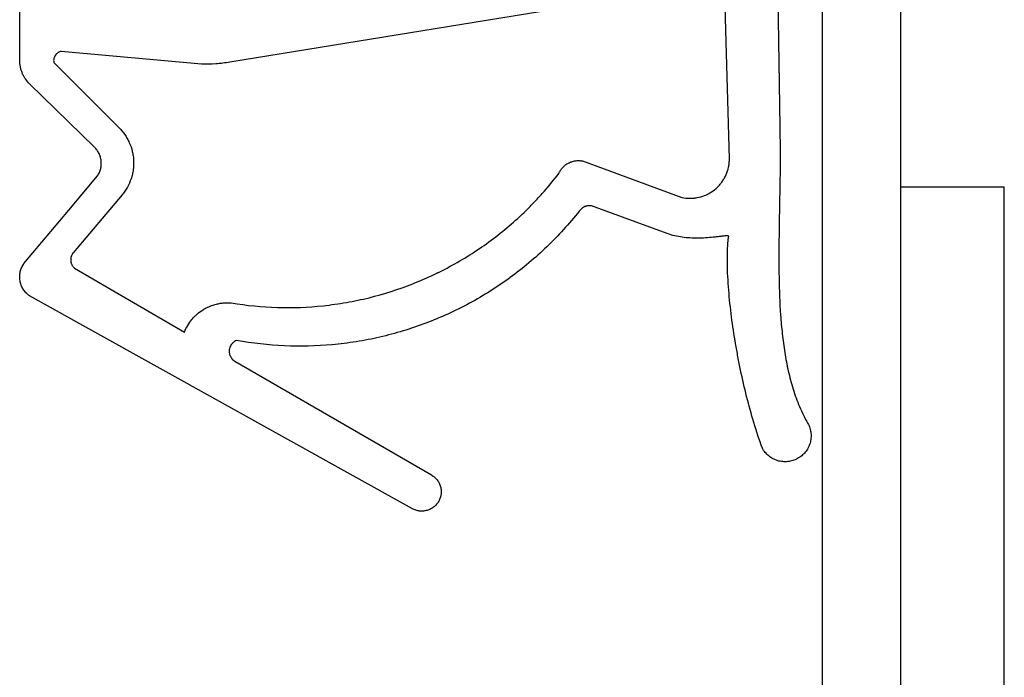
# Model space of a CAD drawing. Header units: millimetres. Extents: x -8500 to 4200, y 0 to 5940.
# Tile 253 of 256: x 1269 to 1288, y 1723 to 1736. Entities that reach past the tile are written whole.
import ezdxf

# ---------------------------------------------------------------- set-up
doc = ezdxf.new("R2010")
doc.units = ezdxf.units.MM
doc.layers.add('153', color=250, linetype='Continuous')

msp = doc.modelspace()

# ---------------------------------------------------------------- hatches: boundary and pattern name
at = {"layer": '153', "linetype": 'Continuous', "lineweight": -3}
h = msp.add_hatch(dxfattribs=at)
h.set_pattern_fill('ANSI31', color=256, scale=30, angle=89.954, style=0)
edge = h.paths.add_edge_path(flags=0)
edge.add_line((1336.784, 1701.909), (1287.944, 1701.909))
edge.add_arc((1287.944, 1704.989), 3.08, 180, 270, ccw=False)
edge.add_line((1284.864, 1704.989), (1284.864, 1745.329))
edge.add_arc((1283.284, 1745.329), 1.58, 0, 90)
edge.add_line((1283.284, 1746.909), (1275.331, 1746.909))
edge.add_arc((1275.331, 1745.329), 1.58, 90, 185)
edge.add_line((1273.757, 1745.192), (1274.355, 1738.355))
edge.add_arc((1272.114, 1738.159), 2.25, -180, 5, ccw=False)
edge.add_line((1269.864, 1738.159), (1269.864, 1777.829))
edge.add_arc((1272.944, 1777.829), 3.08, 90, 180, ccw=False)
edge.add_line((1272.944, 1780.909), (1283.284, 1780.909))
edge.add_arc((1283.284, 1782.489), 1.58, 270, 360)
edge.add_line((1284.864, 1782.489), (1284.864, 1807.829))
edge.add_arc((1287.944, 1807.829), 3.08, 90, 180, ccw=False)
edge.add_line((1287.944, 1810.909), (1308.784, 1810.909))
edge.add_arc((1308.784, 1807.829), 3.08, 0, 90, ccw=False)
edge.add_line((1311.864, 1807.829), (1311.864, 1800.909))
edge.add_line((1311.864, 1800.909), (1310.364, 1800.909))
edge.add_line((1310.364, 1800.909), (1310.364, 1807.829))
edge.add_arc((1308.784, 1807.829), 1.58, 0, 90)
edge.add_line((1308.784, 1809.409), (1287.944, 1809.409))
edge.add_arc((1287.944, 1807.829), 1.58, 90, 180)
edge.add_line((1286.364, 1807.829), (1286.364, 1782.489))
edge.add_arc((1283.284, 1782.489), 3.08, 270, 360, ccw=False)
edge.add_line((1283.284, 1779.409), (1272.944, 1779.409))
edge.add_arc((1272.944, 1777.829), 1.58, 90, 180)
edge.add_line((1271.364, 1777.829), (1271.364, 1738.159))
edge.add_arc((1272.114, 1738.159), 0.75, 180, 365)
edge.add_line((1272.861, 1738.225), (1272.263, 1745.061))
edge.add_arc((1275.331, 1745.329), 3.08, 90, 185, ccw=False)
edge.add_line((1275.331, 1748.409), (1283.284, 1748.409))
edge.add_arc((1283.284, 1745.329), 3.08, 0, 90, ccw=False)
edge.add_line((1286.364, 1745.329), (1286.364, 1704.989))
edge.add_arc((1287.944, 1704.989), 1.58, 180, 270)
edge.add_line((1287.944, 1703.409), (1336.784, 1703.409))
edge.add_arc((1336.784, 1704.989), 1.58, 270, 360)
edge.add_line((1338.364, 1704.989), (1338.364, 1716.909))
edge.add_line((1338.364, 1716.909), (1339.864, 1716.909))
edge.add_line((1339.864, 1716.909), (1339.864, 1704.989))
edge.add_arc((1336.784, 1704.989), 3.08, 270, 360, ccw=False)

# ---------------------------------------------------------------- linework, layer by layer
for p, q in [((1284.864, 1704.989), (1284.864, 1745.329)), ((1284.864, 1704.989), (1284.864, 1745.329)), ((1286.364, 1745.329), (1286.364, 1704.989)), ((1286.364, 1745.329), (1286.364, 1704.989)), ((1283.992, 1736.87), (1284.039, 1733.555)), ((1283.992, 1736.87), (1284.039, 1733.555)), ((1269.4, 1734.844), (1269.4, 1736.615)), ((1269.4, 1734.844), (1269.4, 1736.615)), ((1282.553, 1736.29), (1273.449, 1734.807)), ((1282.553, 1736.29), (1273.449, 1734.807)), ((1283.069, 1732.95), (1282.986, 1735.881)), ((1283.069, 1732.95), (1282.986, 1735.881)), ((1272.901, 1734.773), (1270.198, 1735.016)), ((1272.901, 1734.773), (1270.198, 1735.016)), ((1270.057, 1734.803), (1271.308, 1733.549)), ((1270.057, 1734.803), (1271.308, 1733.549)), ((1270.841, 1733.171), (1269.593, 1734.388)), ((1270.841, 1733.171), (1269.593, 1734.388)), ((1280.237, 1732.906), (1282.154, 1732.204)), ((1280.237, 1732.906), (1282.154, 1732.204)), ((1270.349, 1731.962), (1270.901, 1732.622)), ((1270.349, 1731.962), (1270.901, 1732.622)), ((1286.364, 1732.409), (1288.364, 1732.409)), ((1286.364, 1732.409), (1288.364, 1732.409)), ((1288.364, 1707.409), (1288.364, 1732.409)), ((1288.364, 1707.409), (1288.364, 1732.409)), ((1271.371, 1732.254), (1270.433, 1731.14)), ((1271.371, 1732.254), (1270.433, 1731.14)), ((1269.483, 1730.934), (1270.349, 1731.962)), ((1269.483, 1730.934), (1270.349, 1731.962)), ((1281.872, 1731.508), (1280.415, 1732.042)), ((1281.872, 1731.508), (1280.415, 1732.042)), ((1270.458, 1730.84), (1272.574, 1729.613)), ((1270.458, 1730.84), (1272.574, 1729.613)), ((1276.964, 1726.212), (1269.587, 1730.312)), ((1276.964, 1726.212), (1269.587, 1730.312)), ((1273.546, 1729.051), (1277.332, 1726.861)), ((1273.546, 1729.051), (1277.332, 1726.861))]:
    msp.add_line(p, q, dxfattribs=at)
for points, knots in [([(1270.198, 1735.016), (1270.186, 1735.014), (1270.175, 1735.01), (1270.159, 1735.004), (1270.153, 1735.001), (1270.143, 1734.995), (1270.138, 1734.992), (1270.123, 1734.982), (1270.114, 1734.975), (1270.098, 1734.958), (1270.09, 1734.949), (1270.077, 1734.929), (1270.072, 1734.918), (1270.065, 1734.902), (1270.063, 1734.896), (1270.059, 1734.885), (1270.058, 1734.879), (1270.055, 1734.862), (1270.054, 1734.85), (1270.054, 1734.826), (1270.055, 1734.815), (1270.057, 1734.803)], [0, 0, 0, 0, 0.125, 0.125, 0.1875, 0.1875, 0.25, 0.25, 0.375, 0.375, 0.5, 0.5, 0.625, 0.625, 0.6875, 0.6875, 0.75, 0.75, 0.875, 0.875, 1, 1, 1, 1]), ([(1270.198, 1735.016), (1270.186, 1735.014), (1270.175, 1735.01), (1270.159, 1735.004), (1270.153, 1735.001), (1270.143, 1734.995), (1270.138, 1734.992), (1270.123, 1734.982), (1270.114, 1734.975), (1270.098, 1734.958), (1270.09, 1734.949), (1270.077, 1734.929), (1270.072, 1734.918), (1270.065, 1734.902), (1270.063, 1734.896), (1270.059, 1734.885), (1270.058, 1734.879), (1270.055, 1734.862), (1270.054, 1734.85), (1270.054, 1734.826), (1270.055, 1734.815), (1270.057, 1734.803)], [0, 0, 0, 0, 0.125, 0.125, 0.1875, 0.1875, 0.25, 0.25, 0.375, 0.375, 0.5, 0.5, 0.625, 0.625, 0.6875, 0.6875, 0.75, 0.75, 0.875, 0.875, 1, 1, 1, 1]), ([(1269.593, 1734.388), (1269.562, 1734.418), (1269.535, 1734.45), (1269.499, 1734.503), (1269.488, 1734.521), (1269.468, 1734.558), (1269.45, 1734.596), (1269.435, 1734.636), (1269.423, 1734.676), (1269.417, 1734.697), (1269.405, 1734.759), (1269.4, 1734.802), (1269.4, 1734.844)], [0, 0, 0, 0, 0.25, 0.25, 0.375, 0.375, 0.5, 0.625, 0.625, 0.75, 0.75, 1, 1, 1, 1]), ([(1269.593, 1734.388), (1269.562, 1734.418), (1269.535, 1734.45), (1269.499, 1734.503), (1269.488, 1734.521), (1269.468, 1734.558), (1269.45, 1734.596), (1269.435, 1734.636), (1269.423, 1734.676), (1269.417, 1734.697), (1269.405, 1734.759), (1269.4, 1734.802), (1269.4, 1734.844)], [0, 0, 0, 0, 0.25, 0.25, 0.375, 0.375, 0.5, 0.625, 0.625, 0.75, 0.75, 1, 1, 1, 1]), ([(1273.449, 1734.807), (1273.404, 1734.8), (1273.358, 1734.794), (1273.267, 1734.784), (1273.221, 1734.78), (1273.084, 1734.771), (1272.992, 1734.77), (1272.901, 1734.773)], [0, 0, 0, 0, 0.25, 0.25, 0.5, 0.5, 1, 1, 1, 1]), ([(1273.449, 1734.807), (1273.404, 1734.8), (1273.358, 1734.794), (1273.267, 1734.784), (1273.221, 1734.78), (1273.084, 1734.771), (1272.992, 1734.77), (1272.901, 1734.773)], [0, 0, 0, 0, 0.25, 0.25, 0.5, 0.5, 1, 1, 1, 1]), ([(1271.308, 1733.549), (1271.351, 1733.507), (1271.389, 1733.462), (1271.44, 1733.389), (1271.456, 1733.364), (1271.478, 1733.325), (1271.485, 1733.312), (1271.499, 1733.286), (1271.505, 1733.272), (1271.536, 1733.204), (1271.555, 1733.148), (1271.576, 1733.062), (1271.581, 1733.033), (1271.588, 1732.988), (1271.59, 1732.973), (1271.592, 1732.944), (1271.593, 1732.929), (1271.597, 1732.855), (1271.594, 1732.796), (1271.584, 1732.722), (1271.582, 1732.708), (1271.576, 1732.678), (1271.573, 1732.664), (1271.563, 1732.62), (1271.555, 1732.591), (1271.527, 1732.507), (1271.503, 1732.453), (1271.459, 1732.375), (1271.443, 1732.35), (1271.409, 1732.301), (1271.39, 1732.277), (1271.371, 1732.254)], [0, 0, 0, 0, 0.125, 0.125, 0.1875, 0.1875, 0.21875, 0.21875, 0.25, 0.25, 0.375, 0.375, 0.4375, 0.4375, 0.46875, 0.46875, 0.5, 0.5, 0.625, 0.625, 0.65625, 0.65625, 0.6875, 0.6875, 0.75, 0.75, 0.875, 0.875, 0.9375, 0.9375, 1, 1, 1, 1]), ([(1271.308, 1733.549), (1271.351, 1733.507), (1271.389, 1733.462), (1271.44, 1733.389), (1271.456, 1733.364), (1271.478, 1733.325), (1271.485, 1733.312), (1271.499, 1733.286), (1271.505, 1733.272), (1271.536, 1733.204), (1271.555, 1733.148), (1271.576, 1733.062), (1271.581, 1733.033), (1271.588, 1732.988), (1271.59, 1732.973), (1271.592, 1732.944), (1271.593, 1732.929), (1271.597, 1732.855), (1271.594, 1732.796), (1271.584, 1732.722), (1271.582, 1732.708), (1271.576, 1732.678), (1271.573, 1732.664), (1271.563, 1732.62), (1271.555, 1732.591), (1271.527, 1732.507), (1271.503, 1732.453), (1271.459, 1732.375), (1271.443, 1732.35), (1271.409, 1732.301), (1271.39, 1732.277), (1271.371, 1732.254)], [0, 0, 0, 0, 0.125, 0.125, 0.1875, 0.1875, 0.21875, 0.21875, 0.25, 0.25, 0.375, 0.375, 0.4375, 0.4375, 0.46875, 0.46875, 0.5, 0.5, 0.625, 0.625, 0.65625, 0.65625, 0.6875, 0.6875, 0.75, 0.75, 0.875, 0.875, 0.9375, 0.9375, 1, 1, 1, 1]), ([(1284.039, 1733.555), (1284.046, 1733.314), (1284.047, 1733.072), (1284.044, 1732.59), (1284.04, 1732.348), (1284.031, 1731.866), (1284.026, 1731.624), (1284.021, 1731.142), (1284.021, 1730.901), (1284.029, 1730.419), (1284.038, 1730.178), (1284.063, 1729.818), (1284.074, 1729.698), (1284.1, 1729.458), (1284.116, 1729.338), (1284.144, 1729.159), (1284.155, 1729.099), (1284.178, 1728.98), (1284.19, 1728.921), (1284.23, 1728.745), (1284.261, 1728.629), (1284.332, 1728.4), (1284.373, 1728.288), (1284.467, 1728.067), (1284.521, 1727.958), (1284.582, 1727.853)], [0, 0, 0, 0, 0.125, 0.125, 0.25, 0.25, 0.375, 0.375, 0.5, 0.5, 0.625, 0.625, 0.6875, 0.6875, 0.75, 0.75, 0.78125, 0.78125, 0.8125, 0.8125, 0.875, 0.875, 0.9375, 0.9375, 1, 1, 1, 1]), ([(1284.039, 1733.555), (1284.046, 1733.314), (1284.047, 1733.072), (1284.044, 1732.59), (1284.04, 1732.348), (1284.031, 1731.866), (1284.026, 1731.624), (1284.021, 1731.142), (1284.021, 1730.901), (1284.029, 1730.419), (1284.038, 1730.178), (1284.063, 1729.818), (1284.074, 1729.698), (1284.1, 1729.458), (1284.116, 1729.338), (1284.144, 1729.159), (1284.155, 1729.099), (1284.178, 1728.98), (1284.19, 1728.921), (1284.23, 1728.745), (1284.261, 1728.629), (1284.332, 1728.4), (1284.373, 1728.288), (1284.467, 1728.067), (1284.521, 1727.958), (1284.582, 1727.853)], [0, 0, 0, 0, 0.125, 0.125, 0.25, 0.25, 0.375, 0.375, 0.5, 0.5, 0.625, 0.625, 0.6875, 0.6875, 0.75, 0.75, 0.78125, 0.78125, 0.8125, 0.8125, 0.875, 0.875, 0.9375, 0.9375, 1, 1, 1, 1]), ([(1270.901, 1732.622), (1270.915, 1732.643), (1270.927, 1732.665), (1270.946, 1732.711), (1270.954, 1732.734), (1270.963, 1732.771), (1270.965, 1732.783), (1270.969, 1732.808), (1270.97, 1732.82), (1270.973, 1732.858), (1270.972, 1732.882), (1270.968, 1732.92), (1270.966, 1732.932), (1270.961, 1732.957), (1270.958, 1732.969), (1270.948, 1733.005), (1270.939, 1733.028), (1270.917, 1733.073), (1270.904, 1733.095), (1270.875, 1733.135), (1270.859, 1733.154), (1270.841, 1733.171)], [0, 0, 0, 0, 0.125, 0.125, 0.25, 0.25, 0.3125, 0.3125, 0.375, 0.375, 0.5, 0.5, 0.5625, 0.5625, 0.625, 0.625, 0.75, 0.75, 0.875, 0.875, 1, 1, 1, 1]), ([(1270.901, 1732.622), (1270.915, 1732.643), (1270.927, 1732.665), (1270.946, 1732.711), (1270.954, 1732.734), (1270.963, 1732.771), (1270.965, 1732.783), (1270.969, 1732.808), (1270.97, 1732.82), (1270.973, 1732.858), (1270.972, 1732.882), (1270.968, 1732.92), (1270.966, 1732.932), (1270.961, 1732.957), (1270.958, 1732.969), (1270.948, 1733.005), (1270.939, 1733.028), (1270.917, 1733.073), (1270.904, 1733.095), (1270.875, 1733.135), (1270.859, 1733.154), (1270.841, 1733.171)], [0, 0, 0, 0, 0.125, 0.125, 0.25, 0.25, 0.3125, 0.3125, 0.375, 0.375, 0.5, 0.5, 0.5625, 0.5625, 0.625, 0.625, 0.75, 0.75, 0.875, 0.875, 1, 1, 1, 1]), ([(1279.785, 1732.667), (1279.794, 1732.688), (1279.805, 1732.708), (1279.83, 1732.747), (1279.844, 1732.765), (1279.876, 1732.799), (1279.893, 1732.815), (1279.929, 1732.843), (1279.949, 1732.855), (1279.99, 1732.877), (1280.011, 1732.886), (1280.054, 1732.9), (1280.077, 1732.906), (1280.123, 1732.912), (1280.146, 1732.914), (1280.191, 1732.913), (1280.214, 1732.911), (1280.237, 1732.906)], [0, 0, 0, 0, 0.125, 0.125, 0.25, 0.25, 0.375, 0.375, 0.5, 0.5, 0.625, 0.625, 0.75, 0.75, 0.875, 0.875, 1, 1, 1, 1]), ([(1279.785, 1732.667), (1279.794, 1732.688), (1279.805, 1732.708), (1279.83, 1732.747), (1279.844, 1732.765), (1279.876, 1732.799), (1279.893, 1732.815), (1279.929, 1732.843), (1279.949, 1732.855), (1279.99, 1732.877), (1280.011, 1732.886), (1280.054, 1732.9), (1280.077, 1732.906), (1280.123, 1732.912), (1280.146, 1732.914), (1280.191, 1732.913), (1280.214, 1732.911), (1280.237, 1732.906)], [0, 0, 0, 0, 0.125, 0.125, 0.25, 0.25, 0.375, 0.375, 0.5, 0.5, 0.625, 0.625, 0.75, 0.75, 0.875, 0.875, 1, 1, 1, 1]), ([(1283.052, 1732.788), (1283.058, 1732.814), (1283.062, 1732.841), (1283.068, 1732.896), (1283.069, 1732.923), (1283.069, 1732.95)], [0, 0, 0, 0, 0.5, 0.5, 1, 1, 1, 1]), ([(1283.052, 1732.788), (1283.058, 1732.814), (1283.062, 1732.841), (1283.068, 1732.896), (1283.069, 1732.923), (1283.069, 1732.95)], [0, 0, 0, 0, 0.5, 0.5, 1, 1, 1, 1]), ([(1282.154, 1732.204), (1282.203, 1732.194), (1282.252, 1732.188), (1282.326, 1732.187), (1282.35, 1732.188), (1282.4, 1732.192), (1282.425, 1732.196), (1282.498, 1732.209), (1282.545, 1732.223), (1282.603, 1732.246), (1282.614, 1732.251), (1282.637, 1732.261), (1282.648, 1732.267), (1282.681, 1732.284), (1282.703, 1732.296), (1282.765, 1732.337), (1282.803, 1732.367), (1282.848, 1732.411), (1282.857, 1732.42), (1282.874, 1732.438), (1282.899, 1732.466), (1282.936, 1732.515), (1282.962, 1732.557), (1282.98, 1732.589), (1282.986, 1732.6), (1282.997, 1732.623), (1283.002, 1732.634), (1283.027, 1732.691), (1283.042, 1732.739), (1283.052, 1732.788)], [0, 0, 0, 0, 0.125, 0.125, 0.1875, 0.1875, 0.25, 0.25, 0.375, 0.375, 0.40625, 0.40625, 0.4375, 0.4375, 0.5, 0.5, 0.625, 0.625, 0.65625, 0.65625, 0.6875, 0.75, 0.8125, 0.8125, 0.84375, 0.84375, 0.875, 0.875, 1, 1, 1, 1]), ([(1282.154, 1732.204), (1282.203, 1732.194), (1282.252, 1732.188), (1282.326, 1732.187), (1282.35, 1732.188), (1282.4, 1732.192), (1282.425, 1732.196), (1282.498, 1732.209), (1282.545, 1732.223), (1282.603, 1732.246), (1282.614, 1732.251), (1282.637, 1732.261), (1282.648, 1732.267), (1282.681, 1732.284), (1282.703, 1732.296), (1282.765, 1732.337), (1282.803, 1732.367), (1282.848, 1732.411), (1282.857, 1732.42), (1282.874, 1732.438), (1282.899, 1732.466), (1282.936, 1732.515), (1282.962, 1732.557), (1282.98, 1732.589), (1282.986, 1732.6), (1282.997, 1732.623), (1283.002, 1732.634), (1283.027, 1732.691), (1283.042, 1732.739), (1283.052, 1732.788)], [0, 0, 0, 0, 0.125, 0.125, 0.1875, 0.1875, 0.25, 0.25, 0.375, 0.375, 0.40625, 0.40625, 0.4375, 0.4375, 0.5, 0.5, 0.625, 0.625, 0.65625, 0.65625, 0.6875, 0.75, 0.8125, 0.8125, 0.84375, 0.84375, 0.875, 0.875, 1, 1, 1, 1]), ([(1273.476, 1730.174), (1273.772, 1730.124), (1274.067, 1730.096), (1274.658, 1730.078), (1274.953, 1730.089), (1275.396, 1730.136), (1275.544, 1730.157), (1275.839, 1730.208), (1275.985, 1730.239), (1276.417, 1730.345), (1276.699, 1730.435), (1277.111, 1730.598), (1277.247, 1730.657), (1277.448, 1730.752), (1277.515, 1730.785), (1277.647, 1730.854), (1277.713, 1730.889), (1278.04, 1731.072), (1278.288, 1731.235), (1278.76, 1731.591), (1278.983, 1731.784), (1279.246, 1732.046), (1279.298, 1732.099), (1279.4, 1732.208), (1279.451, 1732.263), (1279.599, 1732.432), (1279.694, 1732.548), (1279.785, 1732.667)], [0, 0, 0, 0, 0.125, 0.125, 0.25, 0.25, 0.3125, 0.3125, 0.375, 0.375, 0.5, 0.5, 0.5625, 0.5625, 0.59375, 0.59375, 0.625, 0.625, 0.75, 0.75, 0.875, 0.875, 0.90625, 0.90625, 0.9375, 0.9375, 1, 1, 1, 1]), ([(1273.476, 1730.174), (1273.772, 1730.124), (1274.067, 1730.096), (1274.658, 1730.078), (1274.953, 1730.089), (1275.396, 1730.136), (1275.544, 1730.157), (1275.839, 1730.208), (1275.985, 1730.239), (1276.417, 1730.345), (1276.699, 1730.435), (1277.111, 1730.598), (1277.247, 1730.657), (1277.448, 1730.752), (1277.515, 1730.785), (1277.647, 1730.854), (1277.713, 1730.889), (1278.04, 1731.072), (1278.288, 1731.235), (1278.76, 1731.591), (1278.983, 1731.784), (1279.246, 1732.046), (1279.298, 1732.099), (1279.4, 1732.208), (1279.451, 1732.263), (1279.599, 1732.432), (1279.694, 1732.548), (1279.785, 1732.667)], [0, 0, 0, 0, 0.125, 0.125, 0.25, 0.25, 0.3125, 0.3125, 0.375, 0.375, 0.5, 0.5, 0.5625, 0.5625, 0.59375, 0.59375, 0.625, 0.625, 0.75, 0.75, 0.875, 0.875, 0.90625, 0.90625, 0.9375, 0.9375, 1, 1, 1, 1]), ([(1280.415, 1732.042), (1280.404, 1732.044), (1280.393, 1732.045), (1280.37, 1732.046), (1280.347, 1732.045), (1280.325, 1732.041), (1280.309, 1732.036), (1280.303, 1732.035), (1280.292, 1732.031), (1280.287, 1732.029), (1280.271, 1732.023), (1280.261, 1732.017), (1280.242, 1732.006), (1280.233, 1731.999), (1280.206, 1731.978), (1280.191, 1731.961), (1280.178, 1731.942)], [0, 0, 0, 0, 0.125, 0.125, 0.25, 0.375, 0.375, 0.4375, 0.4375, 0.5, 0.5, 0.625, 0.625, 0.75, 0.75, 1, 1, 1, 1]), ([(1280.415, 1732.042), (1280.404, 1732.044), (1280.393, 1732.045), (1280.37, 1732.046), (1280.347, 1732.045), (1280.325, 1732.041), (1280.309, 1732.036), (1280.303, 1732.035), (1280.292, 1732.031), (1280.287, 1732.029), (1280.271, 1732.023), (1280.261, 1732.017), (1280.242, 1732.006), (1280.233, 1731.999), (1280.206, 1731.978), (1280.191, 1731.961), (1280.178, 1731.942)], [0, 0, 0, 0, 0.125, 0.125, 0.25, 0.375, 0.375, 0.4375, 0.4375, 0.5, 0.5, 0.625, 0.625, 0.75, 0.75, 1, 1, 1, 1]), ([(1280.178, 1731.942), (1280.081, 1731.82), (1279.981, 1731.702), (1279.771, 1731.471), (1279.663, 1731.36), (1279.329, 1731.039), (1279.094, 1730.842), (1278.597, 1730.48), (1278.336, 1730.315), (1277.788, 1730.019), (1277.507, 1729.891), (1276.932, 1729.674), (1276.638, 1729.585), (1276.187, 1729.481), (1276.035, 1729.451), (1275.727, 1729.402), (1275.574, 1729.383), (1275.112, 1729.341), (1274.805, 1729.334), (1274.191, 1729.361), (1273.885, 1729.396), (1273.578, 1729.451)], [0, 0, 0, 0, 0.0625, 0.0625, 0.125, 0.125, 0.25, 0.25, 0.375, 0.375, 0.5, 0.5, 0.625, 0.625, 0.6875, 0.6875, 0.75, 0.75, 0.875, 0.875, 1, 1, 1, 1]), ([(1280.178, 1731.942), (1280.081, 1731.82), (1279.981, 1731.702), (1279.771, 1731.471), (1279.663, 1731.36), (1279.329, 1731.039), (1279.094, 1730.842), (1278.597, 1730.48), (1278.336, 1730.315), (1277.788, 1730.019), (1277.507, 1729.891), (1276.932, 1729.674), (1276.638, 1729.585), (1276.187, 1729.481), (1276.035, 1729.451), (1275.727, 1729.402), (1275.574, 1729.383), (1275.112, 1729.341), (1274.805, 1729.334), (1274.191, 1729.361), (1273.885, 1729.396), (1273.578, 1729.451)], [0, 0, 0, 0, 0.0625, 0.0625, 0.125, 0.125, 0.25, 0.25, 0.375, 0.375, 0.5, 0.5, 0.625, 0.625, 0.6875, 0.6875, 0.75, 0.75, 0.875, 0.875, 1, 1, 1, 1]), ([(1283.056, 1731.459), (1283.054, 1731.461), (1283.051, 1731.462), (1283.045, 1731.463), (1283.042, 1731.464), (1283.032, 1731.465), (1283.026, 1731.465), (1283.007, 1731.465), (1282.995, 1731.464), (1282.957, 1731.461), (1282.932, 1731.458), (1282.883, 1731.452), (1282.858, 1731.449), (1282.808, 1731.443), (1282.783, 1731.44), (1282.708, 1731.432), (1282.659, 1731.428), (1282.559, 1731.422), (1282.508, 1731.42), (1282.359, 1731.419), (1282.26, 1731.425), (1282.113, 1731.445), (1282.064, 1731.455), (1281.968, 1731.477), (1281.92, 1731.491), (1281.872, 1731.508)], [0, 0, 0, 0, 0.007812, 0.007812, 0.015625, 0.015625, 0.03125, 0.03125, 0.0625, 0.0625, 0.125, 0.125, 0.1875, 0.1875, 0.25, 0.25, 0.375, 0.375, 0.5, 0.5, 0.75, 0.75, 0.875, 0.875, 1, 1, 1, 1]), ([(1283.056, 1731.459), (1283.054, 1731.461), (1283.051, 1731.462), (1283.045, 1731.463), (1283.042, 1731.464), (1283.032, 1731.465), (1283.026, 1731.465), (1283.007, 1731.465), (1282.995, 1731.464), (1282.957, 1731.461), (1282.932, 1731.458), (1282.883, 1731.452), (1282.858, 1731.449), (1282.808, 1731.443), (1282.783, 1731.44), (1282.708, 1731.432), (1282.659, 1731.428), (1282.559, 1731.422), (1282.508, 1731.42), (1282.359, 1731.419), (1282.26, 1731.425), (1282.113, 1731.445), (1282.064, 1731.455), (1281.968, 1731.477), (1281.92, 1731.491), (1281.872, 1731.508)], [0, 0, 0, 0, 0.007812, 0.007812, 0.015625, 0.015625, 0.03125, 0.03125, 0.0625, 0.0625, 0.125, 0.125, 0.1875, 0.1875, 0.25, 0.25, 0.375, 0.375, 0.5, 0.5, 0.75, 0.75, 0.875, 0.875, 1, 1, 1, 1]), ([(1283.704, 1727.377), (1283.644, 1727.54), (1283.59, 1727.705), (1283.49, 1728.037), (1283.444, 1728.204), (1283.359, 1728.54), (1283.32, 1728.709), (1283.267, 1728.963), (1283.25, 1729.048), (1283.218, 1729.219), (1283.202, 1729.304), (1283.159, 1729.56), (1283.133, 1729.732), (1283.088, 1730.075), (1283.07, 1730.248), (1283.049, 1730.507), (1283.043, 1730.594), (1283.034, 1730.767), (1283.031, 1730.853), (1283.029, 1731.027), (1283.03, 1731.113), (1283.036, 1731.243), (1283.038, 1731.286), (1283.046, 1731.373), (1283.05, 1731.416), (1283.056, 1731.459)], [0, 0, 0, 0, 0.125, 0.125, 0.25, 0.25, 0.375, 0.375, 0.4375, 0.4375, 0.5, 0.5, 0.625, 0.625, 0.75, 0.75, 0.8125, 0.8125, 0.875, 0.875, 0.9375, 0.9375, 0.96875, 0.96875, 1, 1, 1, 1]), ([(1283.704, 1727.377), (1283.644, 1727.54), (1283.59, 1727.705), (1283.49, 1728.037), (1283.444, 1728.204), (1283.359, 1728.54), (1283.32, 1728.709), (1283.267, 1728.963), (1283.25, 1729.048), (1283.218, 1729.219), (1283.202, 1729.304), (1283.159, 1729.56), (1283.133, 1729.732), (1283.088, 1730.075), (1283.07, 1730.248), (1283.049, 1730.507), (1283.043, 1730.594), (1283.034, 1730.767), (1283.031, 1730.853), (1283.029, 1731.027), (1283.03, 1731.113), (1283.036, 1731.243), (1283.038, 1731.286), (1283.046, 1731.373), (1283.05, 1731.416), (1283.056, 1731.459)], [0, 0, 0, 0, 0.125, 0.125, 0.25, 0.25, 0.375, 0.375, 0.4375, 0.4375, 0.5, 0.5, 0.625, 0.625, 0.75, 0.75, 0.8125, 0.8125, 0.875, 0.875, 0.9375, 0.9375, 0.96875, 0.96875, 1, 1, 1, 1]), ([(1270.433, 1731.14), (1270.424, 1731.129), (1270.416, 1731.117), (1270.406, 1731.099), (1270.403, 1731.093), (1270.397, 1731.08), (1270.395, 1731.074), (1270.388, 1731.054), (1270.385, 1731.04), (1270.382, 1731.013), (1270.382, 1730.999), (1270.385, 1730.971), (1270.387, 1730.957), (1270.393, 1730.937), (1270.395, 1730.931), (1270.4, 1730.918), (1270.406, 1730.905), (1270.413, 1730.893), (1270.42, 1730.881), (1270.425, 1730.876), (1270.438, 1730.859), (1270.447, 1730.849), (1270.458, 1730.84)], [0, 0, 0, 0, 0.125, 0.125, 0.1875, 0.1875, 0.25, 0.25, 0.375, 0.375, 0.5, 0.5, 0.625, 0.625, 0.6875, 0.6875, 0.75, 0.8125, 0.8125, 0.875, 0.875, 1, 1, 1, 1]), ([(1270.433, 1731.14), (1270.424, 1731.129), (1270.416, 1731.117), (1270.406, 1731.099), (1270.403, 1731.093), (1270.397, 1731.08), (1270.395, 1731.074), (1270.388, 1731.054), (1270.385, 1731.04), (1270.382, 1731.013), (1270.382, 1730.999), (1270.385, 1730.971), (1270.387, 1730.957), (1270.393, 1730.937), (1270.395, 1730.931), (1270.4, 1730.918), (1270.406, 1730.905), (1270.413, 1730.893), (1270.42, 1730.881), (1270.425, 1730.876), (1270.438, 1730.859), (1270.447, 1730.849), (1270.458, 1730.84)], [0, 0, 0, 0, 0.125, 0.125, 0.1875, 0.1875, 0.25, 0.25, 0.375, 0.375, 0.5, 0.5, 0.625, 0.625, 0.6875, 0.6875, 0.75, 0.8125, 0.8125, 0.875, 0.875, 1, 1, 1, 1]), ([(1269.587, 1730.312), (1269.563, 1730.329), (1269.541, 1730.349), (1269.511, 1730.381), (1269.502, 1730.392), (1269.484, 1730.415), (1269.467, 1730.439), (1269.453, 1730.464), (1269.44, 1730.49), (1269.434, 1730.504), (1269.419, 1730.545), (1269.411, 1730.573), (1269.404, 1730.616), (1269.402, 1730.631), (1269.4, 1730.66), (1269.4, 1730.675), (1269.401, 1730.718), (1269.405, 1730.747), (1269.415, 1730.79), (1269.419, 1730.804), (1269.428, 1730.832), (1269.434, 1730.845), (1269.451, 1730.885), (1269.466, 1730.91), (1269.483, 1730.934)], [0, 0, 0, 0, 0.125, 0.125, 0.1875, 0.1875, 0.25, 0.3125, 0.3125, 0.375, 0.375, 0.5, 0.5, 0.5625, 0.5625, 0.625, 0.625, 0.75, 0.75, 0.8125, 0.8125, 0.875, 0.875, 1, 1, 1, 1]), ([(1269.587, 1730.312), (1269.563, 1730.329), (1269.541, 1730.349), (1269.511, 1730.381), (1269.502, 1730.392), (1269.484, 1730.415), (1269.467, 1730.439), (1269.453, 1730.464), (1269.44, 1730.49), (1269.434, 1730.504), (1269.419, 1730.545), (1269.411, 1730.573), (1269.404, 1730.616), (1269.402, 1730.631), (1269.4, 1730.66), (1269.4, 1730.675), (1269.401, 1730.718), (1269.405, 1730.747), (1269.415, 1730.79), (1269.419, 1730.804), (1269.428, 1730.832), (1269.434, 1730.845), (1269.451, 1730.885), (1269.466, 1730.91), (1269.483, 1730.934)], [0, 0, 0, 0, 0.125, 0.125, 0.1875, 0.1875, 0.25, 0.3125, 0.3125, 0.375, 0.375, 0.5, 0.5, 0.5625, 0.5625, 0.625, 0.625, 0.75, 0.75, 0.8125, 0.8125, 0.875, 0.875, 1, 1, 1, 1]), ([(1272.574, 1729.613), (1272.591, 1729.658), (1272.612, 1729.7), (1272.66, 1729.781), (1272.687, 1729.82), (1272.726, 1729.866), (1272.733, 1729.875), (1272.749, 1729.893), (1272.774, 1729.918), (1272.8, 1729.943), (1272.853, 1729.989), (1272.891, 1730.017), (1272.952, 1730.055), (1272.973, 1730.067), (1273.015, 1730.089), (1273.036, 1730.099), (1273.102, 1730.126), (1273.147, 1730.141), (1273.216, 1730.157), (1273.239, 1730.162), (1273.286, 1730.17), (1273.31, 1730.172), (1273.381, 1730.178), (1273.428, 1730.178), (1273.476, 1730.174)], [0, 0, 0, 0, 0.125, 0.125, 0.25, 0.25, 0.28125, 0.28125, 0.3125, 0.375, 0.375, 0.5, 0.5, 0.5625, 0.5625, 0.625, 0.625, 0.75, 0.75, 0.8125, 0.8125, 0.875, 0.875, 1, 1, 1, 1]), ([(1272.574, 1729.613), (1272.591, 1729.658), (1272.612, 1729.7), (1272.66, 1729.781), (1272.687, 1729.82), (1272.726, 1729.866), (1272.733, 1729.875), (1272.749, 1729.893), (1272.774, 1729.918), (1272.8, 1729.943), (1272.853, 1729.989), (1272.891, 1730.017), (1272.952, 1730.055), (1272.973, 1730.067), (1273.015, 1730.089), (1273.036, 1730.099), (1273.102, 1730.126), (1273.147, 1730.141), (1273.216, 1730.157), (1273.239, 1730.162), (1273.286, 1730.17), (1273.31, 1730.172), (1273.381, 1730.178), (1273.428, 1730.178), (1273.476, 1730.174)], [0, 0, 0, 0, 0.125, 0.125, 0.25, 0.25, 0.28125, 0.28125, 0.3125, 0.375, 0.375, 0.5, 0.5, 0.5625, 0.5625, 0.625, 0.625, 0.75, 0.75, 0.8125, 0.8125, 0.875, 0.875, 1, 1, 1, 1]), ([(1273.578, 1729.451), (1273.564, 1729.446), (1273.551, 1729.439), (1273.533, 1729.428), (1273.527, 1729.423), (1273.515, 1729.414), (1273.504, 1729.405), (1273.494, 1729.394), (1273.485, 1729.383), (1273.48, 1729.378), (1273.467, 1729.36), (1273.46, 1729.347), (1273.448, 1729.321), (1273.444, 1729.307), (1273.437, 1729.278), (1273.435, 1729.264), (1273.435, 1729.242), (1273.435, 1729.235), (1273.436, 1729.22), (1273.437, 1729.213), (1273.441, 1729.191), (1273.444, 1729.177), (1273.45, 1729.164)], [0, 0, 0, 0, 0.125, 0.125, 0.1875, 0.1875, 0.25, 0.3125, 0.3125, 0.375, 0.375, 0.5, 0.5, 0.625, 0.625, 0.75, 0.75, 0.8125, 0.8125, 0.875, 0.875, 1, 1, 1, 1]), ([(1273.578, 1729.451), (1273.564, 1729.446), (1273.551, 1729.439), (1273.533, 1729.428), (1273.527, 1729.423), (1273.515, 1729.414), (1273.504, 1729.405), (1273.494, 1729.394), (1273.485, 1729.383), (1273.48, 1729.378), (1273.467, 1729.36), (1273.46, 1729.347), (1273.448, 1729.321), (1273.444, 1729.307), (1273.437, 1729.278), (1273.435, 1729.264), (1273.435, 1729.242), (1273.435, 1729.235), (1273.436, 1729.22), (1273.437, 1729.213), (1273.441, 1729.191), (1273.444, 1729.177), (1273.45, 1729.164)], [0, 0, 0, 0, 0.125, 0.125, 0.1875, 0.1875, 0.25, 0.3125, 0.3125, 0.375, 0.375, 0.5, 0.5, 0.625, 0.625, 0.75, 0.75, 0.8125, 0.8125, 0.875, 0.875, 1, 1, 1, 1]), ([(1273.45, 1729.164), (1273.454, 1729.152), (1273.46, 1729.14), (1273.473, 1729.119), (1273.48, 1729.108), (1273.496, 1729.089), (1273.505, 1729.08), (1273.525, 1729.064), (1273.535, 1729.057), (1273.546, 1729.051)], [0, 0, 0, 0, 0.25, 0.25, 0.5, 0.5, 0.75, 0.75, 1, 1, 1, 1]), ([(1273.45, 1729.164), (1273.454, 1729.152), (1273.46, 1729.14), (1273.473, 1729.119), (1273.48, 1729.108), (1273.496, 1729.089), (1273.505, 1729.08), (1273.525, 1729.064), (1273.535, 1729.057), (1273.546, 1729.051)], [0, 0, 0, 0, 0.25, 0.25, 0.5, 0.5, 0.75, 0.75, 1, 1, 1, 1]), ([(1284.582, 1727.853), (1284.598, 1727.824), (1284.611, 1727.793), (1284.625, 1727.746), (1284.629, 1727.73), (1284.636, 1727.698), (1284.641, 1727.666), (1284.642, 1727.634), (1284.643, 1727.601), (1284.642, 1727.585), (1284.637, 1727.536), (1284.631, 1727.504), (1284.617, 1727.457), (1284.611, 1727.441), (1284.599, 1727.411), (1284.592, 1727.396), (1284.569, 1727.353), (1284.551, 1727.326), (1284.52, 1727.288), (1284.509, 1727.275), (1284.486, 1727.252), (1284.474, 1727.241), (1284.437, 1727.21), (1284.41, 1727.192), (1284.381, 1727.176)], [0, 0, 0, 0, 0.125, 0.125, 0.1875, 0.1875, 0.25, 0.3125, 0.3125, 0.375, 0.375, 0.5, 0.5, 0.5625, 0.5625, 0.625, 0.625, 0.75, 0.75, 0.8125, 0.8125, 0.875, 0.875, 1, 1, 1, 1]), ([(1284.582, 1727.853), (1284.598, 1727.824), (1284.611, 1727.793), (1284.625, 1727.746), (1284.629, 1727.73), (1284.636, 1727.698), (1284.641, 1727.666), (1284.642, 1727.634), (1284.643, 1727.601), (1284.642, 1727.585), (1284.637, 1727.536), (1284.631, 1727.504), (1284.617, 1727.457), (1284.611, 1727.441), (1284.599, 1727.411), (1284.592, 1727.396), (1284.569, 1727.353), (1284.551, 1727.326), (1284.52, 1727.288), (1284.509, 1727.275), (1284.486, 1727.252), (1284.474, 1727.241), (1284.437, 1727.21), (1284.41, 1727.192), (1284.381, 1727.176)], [0, 0, 0, 0, 0.125, 0.125, 0.1875, 0.1875, 0.25, 0.3125, 0.3125, 0.375, 0.375, 0.5, 0.5, 0.5625, 0.5625, 0.625, 0.625, 0.75, 0.75, 0.8125, 0.8125, 0.875, 0.875, 1, 1, 1, 1]), ([(1284.381, 1727.176), (1284.352, 1727.16), (1284.321, 1727.148), (1284.274, 1727.133), (1284.258, 1727.129), (1284.226, 1727.122), (1284.194, 1727.117), (1284.162, 1727.116), (1284.129, 1727.115), (1284.112, 1727.116), (1284.063, 1727.121), (1284.031, 1727.127), (1283.985, 1727.141), (1283.969, 1727.146), (1283.939, 1727.159), (1283.924, 1727.166), (1283.881, 1727.189), (1283.853, 1727.207), (1283.815, 1727.238), (1283.803, 1727.249), (1283.78, 1727.272), (1283.769, 1727.284), (1283.737, 1727.321), (1283.719, 1727.348), (1283.704, 1727.377)], [0, 0, 0, 0, 0.125, 0.125, 0.1875, 0.1875, 0.25, 0.3125, 0.3125, 0.375, 0.375, 0.5, 0.5, 0.5625, 0.5625, 0.625, 0.625, 0.75, 0.75, 0.8125, 0.8125, 0.875, 0.875, 1, 1, 1, 1]), ([(1284.381, 1727.176), (1284.352, 1727.16), (1284.321, 1727.148), (1284.274, 1727.133), (1284.258, 1727.129), (1284.226, 1727.122), (1284.194, 1727.117), (1284.162, 1727.116), (1284.129, 1727.115), (1284.112, 1727.116), (1284.063, 1727.121), (1284.031, 1727.127), (1283.985, 1727.141), (1283.969, 1727.146), (1283.939, 1727.159), (1283.924, 1727.166), (1283.881, 1727.189), (1283.853, 1727.207), (1283.815, 1727.238), (1283.803, 1727.249), (1283.78, 1727.272), (1283.769, 1727.284), (1283.737, 1727.321), (1283.719, 1727.348), (1283.704, 1727.377)], [0, 0, 0, 0, 0.125, 0.125, 0.1875, 0.1875, 0.25, 0.3125, 0.3125, 0.375, 0.375, 0.5, 0.5, 0.5625, 0.5625, 0.625, 0.625, 0.75, 0.75, 0.8125, 0.8125, 0.875, 0.875, 1, 1, 1, 1]), ([(1277.332, 1726.861), (1277.353, 1726.848), (1277.373, 1726.834), (1277.4, 1726.81), (1277.409, 1726.802), (1277.426, 1726.784), (1277.441, 1726.766), (1277.455, 1726.746), (1277.468, 1726.726), (1277.474, 1726.715), (1277.49, 1726.683), (1277.498, 1726.66), (1277.508, 1726.626), (1277.511, 1726.614), (1277.515, 1726.59), (1277.516, 1726.578), (1277.519, 1726.542), (1277.519, 1726.518), (1277.514, 1726.482), (1277.512, 1726.47), (1277.507, 1726.446), (1277.504, 1726.434), (1277.493, 1726.4), (1277.483, 1726.378), (1277.472, 1726.357)], [0, 0, 0, 0, 0.125, 0.125, 0.1875, 0.1875, 0.25, 0.3125, 0.3125, 0.375, 0.375, 0.5, 0.5, 0.5625, 0.5625, 0.625, 0.625, 0.75, 0.75, 0.8125, 0.8125, 0.875, 0.875, 1, 1, 1, 1]), ([(1277.332, 1726.861), (1277.353, 1726.848), (1277.373, 1726.834), (1277.4, 1726.81), (1277.409, 1726.802), (1277.426, 1726.784), (1277.441, 1726.766), (1277.455, 1726.746), (1277.468, 1726.726), (1277.474, 1726.715), (1277.49, 1726.683), (1277.498, 1726.66), (1277.508, 1726.626), (1277.511, 1726.614), (1277.515, 1726.59), (1277.516, 1726.578), (1277.519, 1726.542), (1277.519, 1726.518), (1277.514, 1726.482), (1277.512, 1726.47), (1277.507, 1726.446), (1277.504, 1726.434), (1277.493, 1726.4), (1277.483, 1726.378), (1277.472, 1726.357)], [0, 0, 0, 0, 0.125, 0.125, 0.1875, 0.1875, 0.25, 0.3125, 0.3125, 0.375, 0.375, 0.5, 0.5, 0.5625, 0.5625, 0.625, 0.625, 0.75, 0.75, 0.8125, 0.8125, 0.875, 0.875, 1, 1, 1, 1]), ([(1277.472, 1726.357), (1277.46, 1726.335), (1277.446, 1726.315), (1277.422, 1726.287), (1277.413, 1726.278), (1277.396, 1726.261), (1277.378, 1726.245), (1277.358, 1726.231), (1277.337, 1726.218), (1277.327, 1726.212), (1277.294, 1726.195), (1277.271, 1726.186), (1277.236, 1726.176), (1277.224, 1726.173), (1277.2, 1726.169), (1277.188, 1726.167), (1277.151, 1726.164), (1277.127, 1726.165), (1277.091, 1726.169), (1277.079, 1726.171), (1277.055, 1726.176), (1277.043, 1726.179), (1277.008, 1726.19), (1276.986, 1726.2), (1276.964, 1726.212)], [0, 0, 0, 0, 0.125, 0.125, 0.1875, 0.1875, 0.25, 0.3125, 0.3125, 0.375, 0.375, 0.5, 0.5, 0.5625, 0.5625, 0.625, 0.625, 0.75, 0.75, 0.8125, 0.8125, 0.875, 0.875, 1, 1, 1, 1]), ([(1277.472, 1726.357), (1277.46, 1726.335), (1277.446, 1726.315), (1277.422, 1726.287), (1277.413, 1726.278), (1277.396, 1726.261), (1277.378, 1726.245), (1277.358, 1726.231), (1277.337, 1726.218), (1277.327, 1726.212), (1277.294, 1726.195), (1277.271, 1726.186), (1277.236, 1726.176), (1277.224, 1726.173), (1277.2, 1726.169), (1277.188, 1726.167), (1277.151, 1726.164), (1277.127, 1726.165), (1277.091, 1726.169), (1277.079, 1726.171), (1277.055, 1726.176), (1277.043, 1726.179), (1277.008, 1726.19), (1276.986, 1726.2), (1276.964, 1726.212)], [0, 0, 0, 0, 0.125, 0.125, 0.1875, 0.1875, 0.25, 0.3125, 0.3125, 0.375, 0.375, 0.5, 0.5, 0.5625, 0.5625, 0.625, 0.625, 0.75, 0.75, 0.8125, 0.8125, 0.875, 0.875, 1, 1, 1, 1])]:
    msp.add_open_spline(points, degree=3, knots=knots, dxfattribs=at)

doc.saveas('drawing.dxf')
